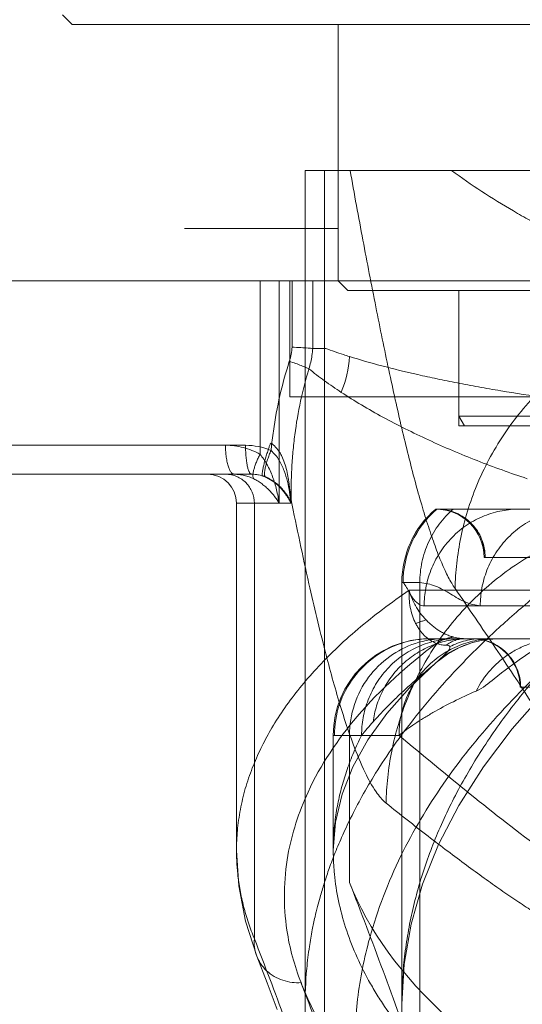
# Model space of a CAD drawing. Header units: millimetres. Extents: x 6756 to 17105, y -3613 to 3705.
# Tile 51 of 65: x 13556 to 13608, y 815 to 917. Entities that reach past the tile are written whole.
import ezdxf

# ---------------------------------------------------------------- set-up
doc = ezdxf.new("R2010")
doc.units = ezdxf.units.MM
doc.header["$PDSIZE"] = -5
doc.layers.get('0').update_dxf_attribs({"lineweight": 35})
for name, color, linetype, lineweight in [('尺寸线层', 3, 'Continuous', 18), ('粗实线层', 7, 'Continuous', 35), ('细实线层', 7, 'Continuous', 18)]:
    doc.layers.add(name, color=color, linetype=linetype, lineweight=lineweight)
doc.styles.add('标准', font='txt', dxfattribs={"width": 0.667})
doc.dimstyles.new('标准', dxfattribs={"dimscale": 15, "dimtxt": 3.5, "dimasz": 4, "dimexe": 2, "dimexo": 0, "dimtad": 1, "dimdsep": 46, "dimtxsty": '标准', "dimblk": '_CAXARROW', "dimcen": 0, "dimdle": 6, "dimazin": 2, "dimtfac": 0.707107, "dimtdec": 3, "dimtmove": 2, "dimatfit": 3, "dimfxl": 1, "dimfrac": 2, "dimtolj": 1, "dimarcsym": 1})

# ---------------------------------------------------------------- blocks, each defined once
blk = doc.blocks.new('324356')
at = {"layer": '细实线层'}
for p, q in [((-394.09, -146.4), (-395.09, -145.4)), ((-132.09, -146.4), (-394.09, -146.4)), ((-366.59, -172.9), (-366.59, -146.4)), ((-70, -161.5), (-370, -161.5)), ((-370, -247.7), (-370, -161.5)), ((-368.01, -161.5), (-368.01, -260.16)), ((-366.59, -167.5), (-382.46, -167.5)), ((-149.09, -172.9), (-403.92, -172.9)), ((-374.66, -172.9), (-374.66, -190.84)), ((-372.69, -195.9), (-372.69, -172.9)), ((-371.59, -184.9), (-371.59, -172.9)), ((-371.34, -179.75), (-371.34, -172.9)), ((-369.19, -172.9), (-369.19, -179.9)), ((-159.59, -172.9), (-366.59, -172.9)), ((-365.59, -173.9), (-366.59, -172.9)), ((-160.59, -173.9), (-365.59, -173.9)), ((-354.09, -186.9), (-354.09, -173.9)), ((-369.19, -179.9), (-367.86, -179.9)), ((-154.59, -184.9), (-371.59, -184.9)), ((-354.09, -187.9), (-354.09, -184.9)), ((-172.09, -186.9), (-354.09, -186.9)), ((-353.51, -187.9), (-354.09, -186.9)), ((-336.79, -187.9), (-354.09, -187.9)), ((-172.67, -187.9), (-353.51, -187.9)), ((-376.16, -189.9), (-437.73, -189.9)), ((-375.52, -192.9), (-403.92, -192.9)), ((-371.47, -195.9), (-377.09, -195.9)), ((-377.09, -231.79), (-377.09, -195.9)), ((-375.24, -240.93), (-375.24, -195.9)), ((-371.45, -195.54), (-371.47, -195.9)), ((-83.66, -196.5), (-356.5, -196.5)), ((-339.53, -201.5), (-351.5, -201.5)), ((-358.14, -204.1), (-360, -204.1)), ((-360, -247.7), (-360, -204.1)), ((-358.14, -204.1), (-358.14, -253.94)), ((-173.23, -204.9), (-359.24, -204.9)), ((-357.69, -206.5), (-338.91, -206.5)), ((-169.09, -209.9), (-357.09, -209.9)), ((-339.76, -214.9), (-347.77, -214.9)), ((-360.29, -219.9), (-367.09, -219.9)), ((-367.09, -231.79), (-367.09, -219.9)), ((-365.41, -235.11), (-365.41, -219.9))]:
    blk.add_line(p, q, dxfattribs=at)
for points in [[(-374.38, -193.08), (-373.99, -193.24), (-373.57, -193.46), (-373.14, -193.76), (-372.69, -194.16)], [(-360, -247.7), (-359.76, -243.54), (-359.04, -239.4), (-357.86, -235.28), (-356.21, -231.19), (-354.11, -227.14), (-351.57, -223.15), (-348.6, -219.23), (-345.21, -215.39), (-341.4, -211.65), (-337.21, -208.01), (-332.63, -204.49), (-327.69, -201.09), (-322.41, -197.85)], [(-356.44, -212.35), (-355.29, -211.49), (-354.04, -210.81), (-352.7, -210.31), (-351.3, -210), (-349.88, -209.9)], [(-367.09, -231.8), (-366.86, -228.87), (-366.18, -225.99), (-365.06, -223.15), (-363.52, -220.37), (-361.56, -217.64), (-359.21, -214.97), (-356.44, -212.35)], [(-377.09, -231.81), (-376.85, -235.46), (-376.15, -239.11), (-374.99, -242.74)], [(-374.99, -242.74), (-373.93, -245.48), (-372.88, -248.23)]]:
    blk.add_lwpolyline(points, dxfattribs=at)
for centre, radius, start, end in [((-377.23, -179.4), 5.89, 342.0709, 356.6436), ((-376.59, -180.09), 11.2, 337.2393, 356.7436), ((-376.16, -196.53), 6.63, 66.6083, 90.0438), ((-380.09, -195.9), 3, 0, 90), ((-350, -204.1), 10, 130.5416, 180), ((-349.87, -204.1), 10, 130.5752, 180.006), ((-356.5, -201.5), 5, 0, 90), ((-352.07, -205.33), 7.18, 176.5694, 190.6931), ((-352.08, -202.82), 7.47, 209.3308, 223.4559), ((-357.09, -219.9), 10, 90, 180), ((-349.9, -219.89), 9.99, 90.0025, 128.3681), ((-352.77, -214.9), 5, 0, 90), ((-334.55, -243.78), 38.04, 138.3453, 141.1111), ((-982.57, -475.9), 651.2, 20.36928, 21.15107), ((-978.13, -481.04), 651.77, 20.4075, 21.18879)]:
    blk.add_arc(centre, radius, start, end, dxfattribs=at)
for centre, major_axis, start_param, end_param in [((-2834.78, -389.46), (2509.78, -71.54), 0.177706, 0.193422), ((-263.09, -228.71), (103.99, -2.96), 3.335015, 3.639087)]:
    blk.add_ellipse(centre, major_axis=major_axis, ratio=0.465477, start_param=start_param, end_param=end_param, dxfattribs=at)
for points, knots in [([(-354.5, -204.71), (-354.62, -204.53), (-354.86, -204.15), (-355.21, -203.52), (-355.55, -202.82), (-355.89, -202.04), (-356.24, -201.2), (-356.58, -200.29), (-356.92, -199.32), (-357.39, -197.9), (-357.98, -196), (-358.66, -193.55), (-359.34, -190.91), (-360.02, -188.1), (-360.69, -185.15), (-361.36, -182.07), (-362.03, -178.87), (-362.93, -174.4), (-364.05, -168.6), (-364.91, -163.9), (-365.35, -161.5)], [0, 0, 0, 0, 203.004815, 427.76076, 673.836178, 940.558458, 1227.16488, 1533.063425, 1857.664484, 2200.33078, 2937.2721, 3739.054573, 4599.514634, 5508.463936, 6461.107455, 7453.744228, 8482.483633, 9543.926534, 11752.134887, 14052.09893, 14052.09893, 14052.09893, 14052.09893]), ([(-354.85, -161.5), (-353.84, -162.25), (-351.74, -163.7), (-349.02, -165.37), (-346.76, -166.65), (-345.03, -167.59), (-343.28, -168.48), (-342.09, -169.05), (-341.49, -169.33)], [0, 0, 0, 0, 1182.13661, 2388.863529, 2999.46832, 3613.701514, 4231.077324, 4850.758854, 4850.758854, 4850.758854, 4850.758854]), ([(-354.5, -204.71), (-354.48, -203.84), (-354.36, -202.07), (-353.93, -199.39), (-353.24, -196.69), (-352.28, -193.99), (-351.03, -191.34), (-349.5, -188.79), (-347.71, -186.37), (-345.68, -184.12), (-343.43, -182.09), (-341, -180.29), (-338.44, -178.75), (-335.78, -177.49), (-333.07, -176.51), (-330.35, -175.8), (-327.66, -175.36), (-325.87, -175.22), (-324.99, -175.2)], [0, 0, 0, 0, 706.089414, 1436.420573, 2189.373193, 2962.204899, 3752.158808, 4555.480833, 5368.366095, 6186.396716, 7005.109208, 7819.992477, 8626.518457, 9420.696533, 10198.549629, 10957.068312, 11693.255972, 12405.254456, 12405.254456, 12405.254456, 12405.254456]), ([(-369.19, -179.9), (-369.36, -179.88), (-369.77, -179.85), (-370.49, -179.8), (-371.04, -179.77), (-371.34, -179.75)], [0, 0, 0, 0, 667.531054, 1641.452265, 2827.036582, 2827.036582, 2827.036582, 2827.036582]), ([(-369.2, -179.9), (-369.22, -180.14), (-369.28, -180.61), (-369.41, -181.31), (-369.54, -181.77), (-369.61, -181.99)], [0, 0, 0, 0, 952.369683, 1891.674922, 2823.404151, 2823.404151, 2823.404151, 2823.404151]), ([(-365.41, -180.73), (-365.62, -180.66), (-366.44, -180.4), (-367.26, -180.12), (-367.86, -179.9)], [0, 0, 0, 0, 511.360774, 1977.042378, 1977.042378, 1977.042378, 1977.042378]), ([(-349.77, -184.27), (-350.54, -184.14), (-352.04, -183.88), (-354.23, -183.47), (-356.33, -183.04), (-358.94, -182.48), (-361.97, -181.74), (-364.31, -181.07), (-365.41, -180.73)], [0, 0, 0, 0, 714.923639, 1400.624474, 2057.497199, 2685.973261, 3858.739286, 4921.26761, 4921.26761, 4921.26761, 4921.26761]), ([(-371.63, -181.22), (-372, -182.38), (-372.66, -184.76), (-373.22, -187.81), (-373.45, -189.72), (-373.52, -190.4), (-373.52, -190.45)], [0, 0, 0, 0, 1396.526885, 2828.336844, 3545.409913, 3601.42188, 3601.42188, 3601.42188, 3601.42188]), ([(-371.63, -181.22), (-371.41, -181.29), (-371, -181.43), (-370.51, -181.62), (-370.16, -181.75), (-369.94, -181.84), (-369.76, -181.92), (-369.66, -181.97), (-369.61, -181.99)], [0, 0, 0, 0, 1629.411847, 3078.64127, 3708.548428, 4262.805697, 4722.516915, 5096.551109, 5096.551109, 5096.551109, 5096.551109]), ([(-371.45, -195.54), (-371.46, -194.48), (-371.43, -192.82), (-371.26, -190.58), (-371.01, -188.23), (-370.52, -185.35), (-369.94, -183.09), (-369.61, -181.99)], [0, 0, 0, 0, 1026.56028, 1597.320797, 2168.288957, 3306.629701, 4413.898634, 4413.898634, 4413.898634, 4413.898634]), ([(-366.26, -184.43), (-366.85, -184.04), (-367.99, -183.26), (-369.08, -182.42), (-369.61, -181.99)], [0, 0, 0, 0, 1012.466929, 1988.064769, 1988.064769, 1988.064769, 1988.064769]), ([(-347.04, -193.36), (-347.91, -193.07), (-349.65, -192.47), (-352.22, -191.5), (-354.75, -190.47), (-357.23, -189.37), (-359.63, -188.22), (-361.95, -187.02), (-364.16, -185.76), (-365.58, -184.88), (-366.26, -184.43)], [0, 0, 0, 0, 836.083259, 1672.273905, 2503.204466, 3325.600506, 4135.641445, 4929.274186, 5702.584709, 6451.859825, 6451.859825, 6451.859825, 6451.859825]), ([(-343.52, -185.22), (-344.06, -185.15), (-346.15, -184.85), (-348.23, -184.53), (-349.77, -184.27)], [0, 0, 0, 0, 480.64496, 1870.596504, 1870.596504, 1870.596504, 1870.596504]), ([(-378.23, -189.9), (-377.92, -189.9), (-377.29, -189.94), (-376.38, -190.12), (-375.49, -190.41), (-374.93, -190.68), (-374.66, -190.84)], [0, 0, 0, 0, 906.947183, 1806.368707, 2702.143716, 3610.080535, 3610.080535, 3610.080535, 3610.080535]), ([(-378.23, -189.9), (-378.23, -190.08), (-378.22, -190.45), (-378.17, -191), (-378.1, -191.45), (-378.03, -191.79), (-377.96, -192.02), (-377.89, -192.22), (-377.82, -192.4), (-377.74, -192.56), (-377.66, -192.69), (-377.57, -192.78), (-377.49, -192.85), (-377.4, -192.89), (-377.34, -192.9), (-377.31, -192.9)], [0, 0, 0, 0, 1788.920274, 3625.501063, 5407.926671, 6244.546294, 7027.587096, 7745.975652, 8392.063063, 8960.73261, 9451.855354, 9868.961909, 10221.627447, 10524.235062, 10796.366086, 10796.366086, 10796.366086, 10796.366086]), ([(-375.52, -192.9), (-375.54, -192.9), (-375.59, -192.89), (-375.65, -192.85), (-375.71, -192.78), (-375.76, -192.68), (-375.82, -192.56), (-375.88, -192.4), (-375.93, -192.22), (-375.98, -192.01), (-376.02, -191.79), (-376.07, -191.45), (-376.12, -191), (-376.15, -190.45), (-376.16, -190.08), (-376.16, -189.9)], [0, 0, 0, 0, 197.929866, 434.250266, 733.93817, 1112.023716, 1576.985249, 2130.798522, 2771.929276, 3493.847427, 4287.647856, 5140.955597, 6969.872575, 8862.561137, 10709.774494, 10709.774494, 10709.774494, 10709.774494]), ([(-373.57, -189.67), (-373.61, -189.76), (-373.68, -189.96), (-373.8, -190.33), (-373.94, -190.76), (-374.09, -191.24), (-374.21, -191.71), (-374.3, -192.08), (-374.36, -192.35), (-374.39, -192.52), (-374.41, -192.67), (-374.43, -192.79), (-374.43, -192.89), (-374.43, -192.97), (-374.42, -193.01), (-374.42, -193.03), (-374.41, -193.05), (-374.4, -193.07), (-374.38, -193.08), (-374.36, -193.08), (-374.34, -193.08), (-374.33, -193.07), (-374.32, -193.06)], [0, 0, 0, 0, 1379.734547, 2835.600533, 5119.604736, 7428.851316, 9641.686522, 11629.63575, 12502.825198, 13280.456653, 13954.072848, 14519.627905, 14975.594235, 15325.393978, 15462.636668, 15576.809328, 15670.35495, 15746.815502, 15831.306804, 15912.984335, 16007.876997, 16124.157273, 16124.157273, 16124.157273, 16124.157273]), ([(-373.57, -189.67), (-373.47, -189.73), (-373.27, -189.87), (-373.01, -190.12), (-372.78, -190.39), (-372.58, -190.7), (-372.34, -191.14), (-372.1, -191.74), (-371.89, -192.51), (-371.76, -193.18), (-371.67, -193.74), (-371.62, -194.16), (-371.57, -194.59), (-371.53, -194.95), (-371.51, -195.21), (-371.5, -195.36), (-371.49, -195.46), (-371.48, -195.55), (-371.47, -195.62), (-371.47, -195.67), (-371.47, -195.7), (-371.47, -195.72), (-371.47, -195.73), (-371.47, -195.74), (-371.47, -195.76), (-371.47, -195.79), (-371.47, -195.82), (-371.47, -195.84)], [0, 0, 0, 0, 1087.482217, 2140.315258, 3201.183891, 4282.820274, 5393.81667, 7672.801934, 10034.599772, 12494.191727, 13748.701487, 15019.052766, 16303.975802, 17601.456223, 18255.081184, 18584.420403, 18916.185183, 19167.531661, 19423.827679, 19555.135282, 19622.202557, 19656.201671, 19690.553842, 19727.43854, 19768.399199, 19858.471965, 20041.381926, 20041.381926, 20041.381926, 20041.381926]), ([(-375.31, -193.37), (-375.34, -193.33), (-375.37, -193.25), (-375.39, -193.13), (-375.39, -193.01), (-375.38, -192.89), (-375.37, -192.74), (-375.34, -192.59), (-375.28, -192.35), (-375.19, -192.04), (-375.04, -191.64), (-374.86, -191.24), (-374.73, -190.97), (-374.66, -190.84)], [0, 0, 0, 0, 522.938242, 852.65812, 1234.490175, 1671.111462, 2162.637145, 2707.715763, 3302.900413, 4623.804193, 6075.490528, 7597.995074, 9130.585798, 9130.585798, 9130.585798, 9130.585798]), ([(-374.66, -190.84), (-374.52, -191), (-374.26, -191.34), (-373.92, -191.91), (-373.61, -192.52), (-373.35, -193.16), (-373.13, -193.82), (-372.88, -194.73), (-372.75, -195.43), (-372.69, -195.9)], [0, 0, 0, 0, 692.979261, 1411.347035, 2156.589384, 2911.478609, 3672.568217, 4441.90024, 5988.144408, 5988.144408, 5988.144408, 5988.144408]), ([(-373.52, -190.45), (-373.59, -190.6), (-373.71, -190.9), (-373.87, -191.36), (-374.01, -191.81), (-374.1, -192.16), (-374.15, -192.42), (-374.18, -192.58), (-374.19, -192.73), (-374.2, -192.86), (-374.19, -192.97), (-374.18, -193.06), (-374.15, -193.12), (-374.13, -193.16), (-374.12, -193.17)], [0, 0, 0, 0, 1705.006737, 3417.58216, 5054.795015, 6531.075966, 7185.108063, 7773.420542, 8290.852692, 8735.342686, 9106.893738, 9409.361671, 9650.069285, 9842.376817, 9842.376817, 9842.376817, 9842.376817]), ([(-371.47, -195.82), (-371.5, -195.46), (-371.59, -194.74), (-371.81, -193.64), (-372.15, -192.53), (-372.64, -191.39), (-373.21, -190.74), (-373.52, -190.45)], [0, 0, 0, 0, 806.153225, 1640.133626, 2510.611028, 3428.096078, 4404.416187, 4404.416187, 4404.416187, 4404.416187]), ([(-324.82, -191.5), (-326.78, -192.53), (-330.57, -194.63), (-335.98, -197.97), (-340.88, -201.34), (-345.23, -204.66), (-349.08, -207.92), (-352.58, -211.21), (-355.73, -214.52), (-358.48, -217.78), (-360.78, -220.84), (-362.63, -223.64), (-364.1, -226.13), (-365.26, -228.35), (-366.2, -230.36), (-366.96, -232.17), (-367.56, -233.77), (-368.04, -235.23), (-368.42, -236.48), (-368.72, -237.62), (-369, -238.75), (-369.29, -240.13), (-369.59, -241.91), (-369.76, -243.25), (-369.83, -244.01)], [0, 0, 0, 0, 1674.599119, 3277.209742, 4809.411652, 6169.666796, 7415.428954, 8625.147522, 9802.412036, 10868.749755, 11849.883922, 12698.202441, 13403.482215, 14036.674843, 14592.704207, 15085.271358, 15516.108805, 15891.161763, 16246.953738, 16501.699259, 16782.530969, 17128.332902, 17569.353986, 18147.441718, 18147.441718, 18147.441718, 18147.441718]), ([(-378.19, -192.9), (-377.81, -192.9), (-377.03, -193.06), (-376.05, -193.73), (-375.4, -194.72), (-375.24, -195.51), (-375.24, -195.9)], [0, 0, 0, 0, 896.191616, 1796.3913, 2702.228973, 3612.03222, 3612.03222, 3612.03222, 3612.03222]), ([(-375.31, -193.37), (-375.47, -193.29), (-375.78, -193.15), (-376.28, -193.01), (-376.79, -192.92), (-377.14, -192.9), (-377.31, -192.9)], [0, 0, 0, 0, 899.56138, 1793.196156, 2693.418108, 3600.990383, 3600.990383, 3600.990383, 3600.990383]), ([(-375.52, -192.9), (-375.4, -192.9), (-375.16, -192.91), (-374.69, -192.98), (-374.34, -193.08), (-374.12, -193.17)], [0, 0, 0, 0, 718.533845, 1431.959289, 2863.832278, 2863.832278, 2863.832278, 2863.832278]), ([(-372.69, -195.9), (-372.82, -195.66), (-373.06, -195.3), (-373.42, -194.85), (-373.73, -194.52), (-374.07, -194.2), (-374.45, -193.9), (-374.86, -193.61), (-375.16, -193.45), (-375.31, -193.37)], [0, 0, 0, 0, 1349.209549, 2060.303968, 2793.842674, 3555.181519, 4345.930626, 5152.732936, 5983.38843, 5983.38843, 5983.38843, 5983.38843]), ([(-374.32, -193.06), (-374.21, -193.11), (-374, -193.2), (-373.71, -193.35), (-373.45, -193.52), (-373.21, -193.69), (-372.92, -193.93), (-372.61, -194.22), (-372.3, -194.58), (-372.07, -194.87), (-371.92, -195.09), (-371.81, -195.26), (-371.72, -195.39), (-371.66, -195.5), (-371.62, -195.56), (-371.59, -195.62), (-371.57, -195.65), (-371.55, -195.69), (-371.53, -195.73), (-371.52, -195.76), (-371.51, -195.78), (-371.5, -195.79), (-371.5, -195.8), (-371.5, -195.81), (-371.49, -195.82), (-371.49, -195.82), (-371.49, -195.83), (-371.49, -195.83), (-371.48, -195.83), (-371.48, -195.83), (-371.47, -195.84), (-371.47, -195.84), (-371.47, -195.84)], [0, 0, 0, 0, 2068.173058, 3978.706914, 5796.546972, 7533.945159, 9198.143568, 12264.800905, 15023.331633, 17551.457407, 18735.265758, 19875.453476, 20978.550752, 21517.680599, 22049.412823, 22312.778087, 22574.85093, 22836.027492, 23096.738249, 23292.533926, 23390.902764, 23489.852851, 23539.631337, 23589.748841, 23640.349775, 23665.878254, 23691.584152, 23714.401322, 23733.68704, 23769.733216, 23805.39366, 23850.754991, 23850.754991, 23850.754991, 23850.754991]), ([(-374.12, -193.17), (-373.97, -193.23), (-373.71, -193.36), (-373.37, -193.56), (-373.09, -193.75), (-372.87, -193.93), (-372.68, -194.09), (-372.53, -194.24), (-372.4, -194.38), (-372.29, -194.5), (-372.2, -194.61), (-372.12, -194.71), (-372.05, -194.8), (-371.98, -194.89), (-371.92, -194.98), (-371.87, -195.06), (-371.82, -195.13), (-371.77, -195.21), (-371.72, -195.3), (-371.68, -195.39), (-371.64, -195.46), (-371.61, -195.51), (-371.6, -195.55), (-371.59, -195.57), (-371.58, -195.58), (-371.57, -195.6), (-371.56, -195.63), (-371.54, -195.67), (-371.52, -195.72), (-371.5, -195.78), (-371.48, -195.83), (-371.47, -195.86), (-371.48, -195.88)], [0, 0, 0, 0, 2905.978628, 5283.770203, 7305.918332, 9031.096215, 10550.248884, 11852.809571, 12988.680249, 14003.024506, 14841.534469, 15622.612491, 16355.495514, 17046.100967, 17686.956079, 18271.239988, 18797.807319, 19268.669197, 19983.333756, 20639.894009, 21141.893026, 21492.309255, 21711.134561, 21835.902678, 21896.556355, 21958.646838, 22257.93859, 22514.199945, 22830.30479, 23166.579557, 23604.303035, 23835.724744, 23835.724744, 23835.724744, 23835.724744]), ([(-371.45, -195.54), (-370.86, -198.44), (-369.75, -203.68), (-368.08, -210.74), (-366.57, -216.28), (-365.2, -220.46), (-363.96, -223.49), (-362.85, -225.56), (-362.03, -226.57), (-361.63, -226.9)], [0, 0, 0, 0, 1632.565853, 2960.621454, 4005.540537, 4801.696799, 5390.272793, 5812.214045, 6097.613736, 6097.613736, 6097.613736, 6097.613736]), ([(-362.96, -264.58), (-363.4, -263.16), (-364.35, -259.46), (-365.03, -253.6), (-364.71, -247.05), (-363.3, -239.94), (-360.38, -232.39), (-355.83, -224.73), (-350.22, -217.75), (-343.7, -211.31), (-336.66, -205.61), (-329.7, -200.83), (-325.11, -198.09), (-322.96, -196.88)], [0, 0, 0, 0, 486.748085, 1250.031641, 1925.16785, 2628.378615, 3622.121214, 4562.347097, 5539.062583, 6551.302675, 7562.164345, 8507.685272, 9315.925152, 9315.925152, 9315.925152, 9315.925152]), ([(-331.78, -197.11), (-332.66, -197.12), (-334.46, -197.22), (-337.18, -197.62), (-339.94, -198.3), (-342.68, -199.26), (-345.38, -200.51), (-347.98, -202.05), (-350.45, -203.86), (-352.73, -205.92), (-354.8, -208.2), (-356.61, -210.66), (-358.16, -213.27), (-359.42, -215.97), (-360.39, -218.72), (-361.08, -221.48), (-361.49, -224.21), (-361.61, -226.02), (-361.62, -226.91)], [0, 0, 0, 0, 711.102362, 1446.806874, 2205.414589, 2984.063141, 3779.897731, 4589.039391, 5407.584267, 6231.013541, 7054.784345, 7874.329187, 8685.072067, 9483.013223, 10264.158846, 11025.524969, 11764.119959, 12478.125093, 12478.125093, 12478.125093, 12478.125093]), ([(-354.69, -196.5), (-355.22, -196.96), (-355.95, -197.75), (-356.75, -198.94), (-357.25, -199.91), (-357.65, -200.93), (-358.03, -202.31), (-358.14, -203.39), (-358.14, -204.1)], [0, 0, 0, 0, 1215.800941, 1838.515993, 2465.723751, 3093.624252, 3718.360102, 4941.603904, 4941.603904, 4941.603904, 4941.603904]), ([(-347.86, -196.5), (-348.46, -196.5), (-349.37, -196.59), (-350.57, -196.87), (-351.81, -197.3), (-352.99, -197.92), (-354.07, -198.72), (-354.82, -199.42), (-355.5, -200.19), (-356.1, -201.02), (-356.61, -201.9), (-357.01, -202.81), (-357.32, -203.74), (-357.61, -204.96), (-357.69, -205.89), (-357.69, -206.5)], [0, 0, 0, 0, 1179.067491, 1797.327096, 2431.704251, 3737.815652, 4405.369236, 5077.585704, 5750.960676, 6421.90371, 7086.754777, 7742.245046, 8385.039036, 9012.569923, 10211.073357, 10211.073357, 10211.073357, 10211.073357]), ([(-356.38, -196.5), (-355.74, -196.5), (-354.45, -196.75), (-352.8, -197.84), (-351.66, -199.49), (-351.38, -200.83), (-351.38, -201.5)], [0, 0, 0, 0, 840.792707, 1671.138517, 2530.932636, 3408.547834, 3408.547834, 3408.547834, 3408.547834]), ([(-351.38, -201.5), (-351.38, -200.86), (-351.63, -199.57), (-352.71, -197.91), (-354.36, -196.77), (-355.7, -196.5), (-356.37, -196.5)], [0, 0, 0, 0, 838.680265, 1666.372983, 2522.770367, 3396.500588, 3396.500588, 3396.500588, 3396.500588]), ([(-351.89, -206.5), (-351.89, -205.89), (-351.81, -204.96), (-351.52, -203.74), (-351.21, -202.81), (-350.8, -201.9), (-350.29, -201.02), (-349.69, -200.19), (-349.01, -199.42), (-348.25, -198.72), (-347.16, -197.92), (-345.97, -197.3), (-344.73, -196.87), (-343.52, -196.59), (-342.6, -196.5), (-342, -196.5)], [0, 0, 0, 0, 1182.015435, 1801.071338, 2435.370384, 3082.449789, 3739.078753, 4402.081824, 5067.873884, 5732.919348, 6393.738118, 7687.702014, 8316.578389, 8929.662061, 10099.161354, 10099.161354, 10099.161354, 10099.161354]), ([(-359.84, -204.11), (-359.84, -204.11), (-359.85, -204.1), (-359.87, -204.1), (-359.88, -204.1)], [0, 0, 0, 0, 546.468555, 1946.687509, 1946.687509, 1946.687509, 1946.687509]), ([(-357.69, -206.5), (-357.9, -206.51), (-358.39, -206.3), (-358.87, -205.72), (-359.27, -205.07), (-359.54, -204.52), (-359.75, -204.22), (-359.84, -204.11)], [0, 0, 0, 0, 783.5516, 1910.735415, 2863.769893, 3704.225918, 4257.366532, 4257.366532, 4257.366532, 4257.366532]), ([(-358.14, -204.1), (-357.59, -204.15), (-356.45, -204.4), (-354.95, -205.28), (-353.5, -206.17), (-352.41, -206.45), (-351.89, -206.5)], [0, 0, 0, 0, 842.836954, 1748.532503, 2640.50845, 3429.412322, 3429.412322, 3429.412322, 3429.412322]), ([(-376.96, -234.23), (-377.05, -233.33), (-377.13, -231.74), (-377, -229.42), (-376.67, -227.28), (-376.13, -225.11), (-375.39, -223.01), (-374.48, -221), (-373.4, -219.01), (-372.1, -217), (-370.56, -214.96), (-368.81, -212.94), (-366.81, -210.91), (-364.53, -208.86), (-361.98, -206.82), (-360.17, -205.53), (-359.24, -204.9)], [0, 0, 0, 0, 876.270881, 1539.265214, 2257.343404, 2973.518983, 3710.693783, 4420.121033, 5109.934075, 5908.888801, 6743.49509, 7595.516132, 8499.207173, 9517.260733, 10573.286355, 11667.938712, 11667.938712, 11667.938712, 11667.938712]), ([(-359.24, -204.9), (-359.19, -205.08), (-359.08, -205.44), (-358.86, -205.97), (-358.68, -206.31), (-358.59, -206.48)], [0, 0, 0, 0, 904.219199, 1822.78242, 2751.426837, 2751.426837, 2751.426837, 2751.426837]), ([(-343.43, -221.54), (-344.47, -219.84), (-346.73, -216.27), (-350.43, -210.66), (-353.09, -206.75), (-354.5, -204.71)], [0, 0, 0, 0, 803.898001, 1708.86609, 2711.653064, 2711.653064, 2711.653064, 2711.653064]), ([(-359.84, -244.01), (-359.77, -243.19), (-359.58, -241.55), (-359.15, -239.1), (-358.59, -236.66), (-357.64, -233.39), (-356.1, -229.32), (-353.71, -224.53), (-350.78, -219.83), (-347.32, -215.22), (-343.36, -210.74), (-340.44, -207.89), (-338.91, -206.5)], [0, 0, 0, 0, 456.353938, 915.985009, 1379.869854, 1848.944752, 2805.835591, 3793.349359, 4816.838465, 5880.512032, 6987.560537, 8140.122283, 8140.122283, 8140.122283, 8140.122283]), ([(-358.57, -208.33), (-358.7, -208.07), (-358.93, -207.53), (-359.07, -206.96), (-359.13, -206.66)], [0, 0, 0, 0, 955.0945, 1944.847976, 1944.847976, 1944.847976, 1944.847976]), ([(-352.31, -215.31), (-351.62, -215), (-350.03, -213.68), (-347.05, -211.41), (-342.82, -208.99), (-337.58, -207.29), (-333.79, -206.95), (-331.86, -207.02)], [0, 0, 0, 0, 417.36714, 1132.068, 2084.054849, 3095.621755, 4166.720866, 4166.720866, 4166.720866, 4166.720866]), ([(-358.57, -208.33), (-358.44, -208.28), (-358.21, -208.19), (-357.85, -208.07), (-357.62, -207.99), (-357.5, -207.96)], [0, 0, 0, 0, 972.871222, 1834.461943, 2744.697719, 2744.697719, 2744.697719, 2744.697719]), ([(-357.68, -209.57), (-357.85, -209.39), (-358.1, -209.1), (-358.38, -208.67), (-358.51, -208.44), (-358.57, -208.33)], [0, 0, 0, 0, 1341.227108, 2033.734795, 2747.056952, 2747.056952, 2747.056952, 2747.056952]), ([(-357.5, -207.96), (-357.4, -208.06), (-357.19, -208.27), (-356.76, -208.64), (-356.42, -208.9), (-356.18, -209.05)], [0, 0, 0, 0, 696.219234, 1382.635553, 2738.393861, 2738.393861, 2738.393861, 2738.393861]), ([(-356.43, -210.38), (-356.55, -210.34), (-356.77, -210.24), (-357.09, -210.05), (-357.39, -209.83), (-357.58, -209.66), (-357.68, -209.57)], [0, 0, 0, 0, 835.023826, 1679.076868, 2544.801663, 3434.50772, 3434.50772, 3434.50772, 3434.50772]), ([(-356.18, -209.05), (-356.05, -209.13), (-355.8, -209.28), (-355.41, -209.47), (-355.01, -209.63), (-354.74, -209.71), (-354.61, -209.75)], [0, 0, 0, 0, 885.129479, 1750.471555, 2593.699069, 3422.161763, 3422.161763, 3422.161763, 3422.161763]), ([(-356.43, -210.38), (-359.41, -212.62), (-364.54, -217.2), (-369.68, -224.86), (-372.19, -232.51), (-372.29, -239.38), (-371.1, -243.71), (-370.42, -245.46)], [0, 0, 0, 0, 1244.76893, 2283.061389, 3050.190851, 3912.444086, 4540.743766, 4540.743766, 4540.743766, 4540.743766]), ([(-356.98, -209.9), (-358.02, -209.9), (-360.08, -210.22), (-362.86, -211.62), (-365.12, -213.82), (-366.62, -216.67), (-366.97, -218.82), (-366.97, -219.9)], [0, 0, 0, 0, 866.498658, 1705.716457, 2564.835401, 3447.767051, 4348.945073, 4348.945073, 4348.945073, 4348.945073]), ([(-355.57, -209.9), (-356.59, -209.9), (-358.62, -210.23), (-361.37, -211.63), (-363.59, -213.82), (-365.06, -216.67), (-365.41, -218.82), (-365.41, -219.9)], [0, 0, 0, 0, 856.824706, 1688.928547, 2544.477583, 3427.688664, 4331.732682, 4331.732682, 4331.732682, 4331.732682]), ([(-364.16, -219.9), (-364.16, -219.29), (-364.08, -218.36), (-363.8, -217.14), (-363.49, -216.21), (-363.09, -215.3), (-362.59, -214.42), (-362, -213.59), (-361.33, -212.82), (-360.58, -212.12), (-359.51, -211.32), (-358.34, -210.7), (-357.13, -210.27), (-355.94, -209.99), (-355.03, -209.9), (-354.44, -209.9)], [0, 0, 0, 0, 1236.078297, 1882.957834, 2545.181549, 3219.955134, 3903.711663, 4592.974637, 5283.914201, 5972.812908, 6656.104884, 7990.794274, 8638.189435, 9268.734514, 10470.567953, 10470.567953, 10470.567953, 10470.567953]), ([(-362.97, -218.5), (-362.9, -217.94), (-362.71, -217.11), (-362.32, -216.02), (-361.82, -214.94), (-361.17, -213.91), (-360.38, -212.98), (-359.72, -212.34), (-359, -211.76), (-358, -211.09), (-356.91, -210.57), (-355.79, -210.22), (-354.69, -209.97), (-353.86, -209.9), (-353.31, -209.9)], [0, 0, 0, 0, 1145.164231, 1739.44821, 2345.143042, 3580.404204, 4206.053222, 4833.003283, 5458.550648, 6080.07676, 7299.819618, 7894.917617, 8477.308967, 9596.665702, 9596.665702, 9596.665702, 9596.665702]), ([(-350.44, -209.9), (-351.04, -209.9), (-351.96, -209.99), (-353.16, -210.27), (-354.39, -210.7), (-355.58, -211.32), (-356.66, -212.13), (-357.42, -212.82), (-358.1, -213.59), (-358.7, -214.42), (-359.2, -215.3), (-359.61, -216.21), (-359.92, -217.14), (-360.21, -218.36), (-360.29, -219.29), (-360.29, -219.9)], [0, 0, 0, 0, 1193.290423, 1818.927702, 2460.785562, 3781.924038, 4456.922045, 5136.462329, 5816.997313, 6494.905481, 7166.503106, 7828.511729, 8477.589982, 9111.176648, 10321.115199, 10321.115199, 10321.115199, 10321.115199]), ([(-356.43, -210.38), (-356.28, -210.29), (-355.98, -210.11), (-355.52, -209.92), (-355.06, -209.79), (-354.76, -209.75), (-354.61, -209.75)], [0, 0, 0, 0, 939.786684, 1820.726269, 2646.183183, 3424.09129, 3424.09129, 3424.09129, 3424.09129]), ([(-355.44, -210.58), (-355.61, -210.57), (-355.95, -210.54), (-356.27, -210.44), (-356.43, -210.38)], [0, 0, 0, 0, 962.869945, 1931.596199, 1931.596199, 1931.596199, 1931.596199]), ([(-355.04, -210.72), (-354.99, -210.83), (-355.19, -211.18), (-355.57, -211.56), (-355.91, -211.89), (-356.1, -212.06)], [0, 0, 0, 0, 570.917775, 1535.700252, 2728.581572, 2728.581572, 2728.581572, 2728.581572]), ([(-355.44, -210.58), (-355.29, -210.47), (-354.99, -210.27), (-354.5, -210.06), (-354, -209.93), (-353.66, -209.9), (-353.5, -209.9)], [0, 0, 0, 0, 905.432693, 1770.201523, 2602.873365, 3415.431077, 3415.431077, 3415.431077, 3415.431077]), ([(-355.04, -210.72), (-355.06, -210.69), (-355.11, -210.63), (-355.26, -210.59), (-355.37, -210.58), (-355.44, -210.58)], [0, 0, 0, 0, 639.997437, 1425.22378, 2723.922677, 2723.922677, 2723.922677, 2723.922677]), ([(-351.72, -209.9), (-352.29, -209.9), (-353.44, -210.04), (-354.53, -210.46), (-355.04, -210.72)], [0, 0, 0, 0, 952.838271, 1921.765192, 1921.765192, 1921.765192, 1921.765192]), ([(-354.61, -209.75), (-354.42, -209.8), (-354.06, -209.87), (-353.68, -209.9), (-353.5, -209.9)], [0, 0, 0, 0, 981.484767, 1922.430905, 1922.430905, 1922.430905, 1922.430905]), ([(-352.7, -209.9), (-352.05, -209.9), (-350.74, -210.16), (-349.09, -211.27), (-347.98, -212.94), (-347.72, -214.25), (-347.72, -214.9)], [0, 0, 0, 0, 845.895913, 1692.784353, 2541.074455, 3390.354285, 3390.354285, 3390.354285, 3390.354285]), ([(-343.64, -209.9), (-344.51, -209.9), (-345.61, -210.05), (-346.87, -210.46), (-347.72, -210.8), (-348.73, -211.33), (-349.66, -212.01), (-350.34, -212.62), (-351.28, -213.59), (-351.91, -214.52), (-352.31, -215.31)], [0, 0, 0, 0, 1537.808603, 1935.600492, 2336.79334, 3144.941819, 3955.555192, 4359.734777, 4761.584213, 6324.033205, 6324.033205, 6324.033205, 6324.033205]), ([(-362.97, -218.5), (-362.76, -218.26), (-362.31, -217.76), (-361.62, -217.04), (-360.84, -216.26), (-360.05, -215.5), (-359.2, -214.73), (-358.4, -214.03), (-357.59, -213.34), (-356.83, -212.7), (-356.33, -212.26), (-356.1, -212.06)], [0, 0, 0, 0, 737.916734, 1579.040713, 2339.678391, 3321.921577, 4138.189138, 5024.357927, 5800.758699, 6621.745946, 7346.795035, 7346.795035, 7346.795035, 7346.795035]), ([(-352.31, -215.31), (-353.11, -215.66), (-354.62, -216.36), (-356.43, -217.32), (-357.74, -218.11), (-358.65, -218.69), (-359.5, -219.29), (-360.04, -219.69), (-360.29, -219.9)], [0, 0, 0, 0, 1405.145842, 2698.638626, 3306.650169, 3889.390434, 4446.984102, 4979.715419, 4979.715419, 4979.715419, 4979.715419]), ([(-364.16, -219.9), (-364.45, -220.47), (-364.99, -221.63), (-365.67, -223.4), (-366.22, -225.18), (-366.64, -226.98), (-366.93, -228.79), (-367.08, -230.6), (-367.1, -232.41), (-367.03, -233.62), (-366.97, -234.23)], [0, 0, 0, 0, 871.395563, 1726.561821, 2568.262156, 3399.447842, 4223.246109, 5042.923284, 5861.801373, 6683.213962, 6683.213962, 6683.213962, 6683.213962]), ([(-327.66, -242.37), (-330.13, -241.94), (-336.29, -238.37), (-347.06, -230.84), (-355.42, -223.98), (-360.29, -219.9)], [0, 0, 0, 0, 510.549843, 1409.878306, 2706.705423, 2706.705423, 2706.705423, 2706.705423]), ([(-361.62, -226.91), (-360.18, -228.06), (-358.07, -229.73), (-355.29, -231.85), (-353.36, -233.29), (-351.53, -234.63), (-349.79, -235.86), (-348.15, -236.98), (-346.61, -238), (-345.16, -238.91), (-343.81, -239.72), (-342.55, -240.42), (-341.39, -241.02), (-340.32, -241.52), (-339.35, -241.91), (-338.47, -242.2), (-337.91, -242.33), (-337.65, -242.38)], [0, 0, 0, 0, 2306.080323, 3369.781845, 4374.276559, 5319.857697, 6206.843042, 7035.58163, 7806.462854, 8519.926407, 9176.472277, 9776.694898, 10321.324414, 10811.273408, 11247.695542, 11632.177882, 11967.011022, 11967.011022, 11967.011022, 11967.011022]), ([(-375.24, -240.93), (-375.47, -240.38), (-375.87, -239.28), (-376.37, -237.6), (-376.73, -235.92), (-376.9, -234.79), (-376.96, -234.23)], [0, 0, 0, 0, 936.230298, 1854.862571, 2759.245684, 3652.92318, 3652.92318, 3652.92318, 3652.92318]), ([(-366.97, -234.23), (-366.88, -235.16), (-366.59, -237.03), (-365.85, -239.8), (-364.8, -242.56), (-363.69, -244.81), (-362.65, -246.59), (-361.49, -248.4), (-359.86, -250.63), (-357.63, -253.23), (-355.99, -254.89), (-355.13, -255.71)], [0, 0, 0, 0, 849.993161, 1716.657542, 2606.871498, 3526.782256, 3999.696727, 4481.936877, 5476.099386, 6512.773806, 7594.498852, 7594.498852, 7594.498852, 7594.498852]), ([(-375.24, -240.93), (-375.27, -241.21), (-375.26, -241.8), (-375.05, -242.68), (-374.63, -243.52), (-374, -244.26), (-373.21, -244.85), (-372.31, -245.25), (-371.36, -245.46), (-370.73, -245.48), (-370.43, -245.46)], [0, 0, 0, 0, 774.634502, 1590.763089, 2442.678917, 3322.719513, 4219.419343, 5116.626523, 5995.029686, 6835.593481, 6835.593481, 6835.593481, 6835.593481]), ([(-369.83, -244.01), (-369.95, -245.36), (-370.07, -248.07), (-369.82, -252.15), (-369.15, -256.2), (-368.43, -258.85), (-368.01, -260.16)], [0, 0, 0, 0, 909.664935, 1817.688579, 2731.124187, 3656.836559, 3656.836559, 3656.836559, 3656.836559]), ([(-80.16, -244.01), (-80.27, -245.28), (-80.61, -247.82), (-81.44, -251.6), (-82.62, -255.37), (-84.12, -259.1), (-85.95, -262.8), (-88.11, -266.45), (-90.58, -270.05), (-93.36, -273.58), (-96.45, -277.04), (-99.84, -280.42), (-103.51, -283.71), (-107.47, -286.9), (-111.69, -290), (-116.18, -292.98), (-120.91, -295.84), (-125.88, -298.58), (-131.08, -301.19), (-136.49, -303.65), (-142.11, -305.98), (-147.91, -308.16), (-153.88, -310.18), (-160.01, -312.04), (-166.29, -313.74), (-172.7, -315.27), (-179.22, -316.63), (-185.83, -317.82), (-192.53, -318.83), (-201.57, -319.93), (-212.97, -320.86), (-224.41, -321.17), (-233.55, -321.04), (-240.37, -320.77), (-247.13, -320.3), (-253.84, -319.66), (-260.46, -318.83), (-266.99, -317.82), (-273.4, -316.64), (-279.68, -315.28), (-285.82, -313.75), (-291.8, -312.05), (-297.61, -310.18), (-303.24, -308.16), (-308.66, -305.99), (-313.87, -303.66), (-318.85, -301.19), (-323.6, -298.58), (-328.09, -295.85), (-332.33, -292.98), (-336.3, -290), (-339.99, -286.91), (-343.39, -283.71), (-346.49, -280.42), (-349.29, -277.04), (-351.78, -273.57), (-353.95, -270.04), (-355.8, -266.44), (-357.32, -262.78), (-358.51, -259.08), (-359.36, -255.34), (-359.88, -251.57), (-360.06, -247.79), (-359.95, -245.27), (-359.84, -244.01)], [0, 0, 0, 0, 575.978465, 1159.376301, 1753.04346, 2359.574339, 2981.287395, 3620.190918, 4277.993688, 4956.071069, 5655.506934, 6377.071255, 7121.277394, 7888.374621, 8678.399513, 9491.155367, 10326.267911, 11183.161836, 12061.118298, 12959.264057, 13876.612873, 14812.043441, 15764.342031, 16732.18187, 17714.164477, 18708.812532, 19714.595815, 20729.917757, 21753.142591, 22782.58826, 24853.107026, 26927.823033, 27962.489612, 28992.988116, 30017.605356, 31034.663195, 32042.512604, 33039.550983, 34024.220487, 34995.039518, 35950.588039, 36889.54164, 37810.653358, 38712.787064, 39594.907401, 40456.129585, 41295.695362, 42113.022134, 42907.680764, 43679.443351, 44428.274106, 45154.391415, 45858.245865, 46540.57625, 47202.389979, 47845.008141, 48470.052483, 49079.480421, 49675.546517, 50260.804909, 50838.047864, 51410.265975, 51980.578556, 52552.155373, 52552.155373, 52552.155373, 52552.155373]), ([(-359.66, -260.24), (-360.9, -259.11), (-362.67, -257.36), (-364.8, -254.89), (-366.68, -252.47), (-368.3, -249.97), (-369.62, -247.4), (-370.17, -246.11), (-370.42, -245.46)], [0, 0, 0, 0, 1425.275881, 2104.708939, 2762.981819, 4020.089511, 4622.468017, 5209.531683, 5209.531683, 5209.531683, 5209.531683])]:
    blk.add_open_spline(points, degree=3, knots=knots, dxfattribs=at)
blk = doc.blocks.new('_CAXARROW')
blk.add_hatch(color=0).paths.add_polyline_path([(0, 0), (-1, 0.125), (-1, -0.125)], flags=0)
blk = doc.blocks.new('*X29')
at = {"layer": 'Defpoints', "color": 0, "transparency": 16777216}
for p in [(11929.32, 1449.65), (15982.04, 675.5)]:
    blk.add_point(p, dxfattribs=at)
at = {"layer": '尺寸线层', "color": 0, "linetype": 'Continuous', "lineweight": -2, "transparency": 16777216}
blk.add_line((15923.11, 686.76), (11988.26, 1438.39), dxfattribs=at)
at = {"layer": '尺寸线层', "color": 0, "lineweight": -2, "transparency": 16777216, "xscale": 60, "yscale": 60, "zscale": 60}
for p, rotation in [((11929.32, 1449.65), 169.1856160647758), ((15982.04, 675.5), 349.1856160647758)]:
    blk.add_blockref('_CAXARROW', p, dxfattribs=dict(at, rotation=rotation))
at = {"layer": '尺寸线层', "color": 0, "transparency": 16777216, "insert": (11668.98, 1499.38), "char_height": 52.5, "attachment_point": 5, "rotation": 349.1856, "style": '标准', "bg_fill": 3, "box_fill_scale": 1.1, "bg_fill_color": 256, "bg_fill_true_color": 13158600, "bg_fill_transparency": 0}
blk.add_mtext('\\A1;%%C4126', dxfattribs=at)
blk = doc.blocks.new('*X30')
at = {"layer": 'Defpoints', "color": 0, "transparency": 16777216}
for p in [(13396.38, 1279.78), (14514.99, 845.37)]:
    blk.add_point(p, dxfattribs=at)
at = {"layer": '尺寸线层', "color": 0, "linetype": 'Continuous', "lineweight": -2, "transparency": 16777216}
blk.add_line((14459.06, 867.09), (13452.31, 1258.06), dxfattribs=at)
at = {"layer": '尺寸线层', "color": 0, "lineweight": -2, "transparency": 16777216, "xscale": 60, "yscale": 60, "zscale": 60}
for p, rotation in [((13396.38, 1279.78), 158.7766151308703), ((14514.99, 845.37), 338.7766151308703)]:
    blk.add_blockref('_CAXARROW', p, dxfattribs=dict(at, rotation=rotation))
at = {"layer": '尺寸线层', "color": 0, "transparency": 16777216, "insert": (13147.51, 1376.42), "char_height": 52.5, "attachment_point": 5, "rotation": 338.7766, "style": '标准', "bg_fill": 3, "box_fill_scale": 1.1, "bg_fill_color": 256, "bg_fill_true_color": 13158600, "bg_fill_transparency": 0}
blk.add_mtext('\\A1;%%C1200\\P建议最小半径', dxfattribs=at)

msp = doc.modelspace()

# ---------------------------------------------------------------- linework, layer by layer
at = {"layer": '粗实线层', "color": 8}
msp.add_circle((13955.682, 1062.575), 600, dxfattribs=at)
msp.add_arc((13955.682, 1062.575), 2063, 3, 357, dxfattribs=at)

# ---------------------------------------------------------------- block references
at = {"layer": '粗实线层'}
msp.add_blockref('324356', (13955.682, 1062.575), dxfattribs=at)

# ---------------------------------------------------------------- next in the draw order: dimensions: what is measured, and where the dimension line sits
at = {"layer": '尺寸线层'}
dim = msp.add_diameter_dim_2p(p1=(15982.044, 675.499), p2=(11929.321, 1449.651), dimstyle='标准', override={"dimpost": '%%C<>', "dimsah": 1, "dimtfill": 1, "dimtzin": 8}, dxfattribs=at)
dim.commit()
dim.dimension.update_dxf_attribs({"geometry": '*X29', "text_midpoint": (11668.983, 1499.381), "dimtype": 163})

# ---------------------------------------------------------------- next in the draw order: dimensions: what is measured, and where the dimension line sits
dim = msp.add_diameter_dim_2p(p1=(14514.988, 845.372), p2=(13396.376, 1279.778), dimstyle='标准', override={"dimpost": '%%C<>\\X建议最小半径', "dimsah": 1, "dimtfac": 1, "dimtfill": 1, "dimtzin": 8}, dxfattribs=at)
dim.commit()
dim.dimension.update_dxf_attribs({"geometry": '*X30', "text_midpoint": (13147.511, 1376.423), "dimtype": 163})

doc.saveas('drawing.dxf')
